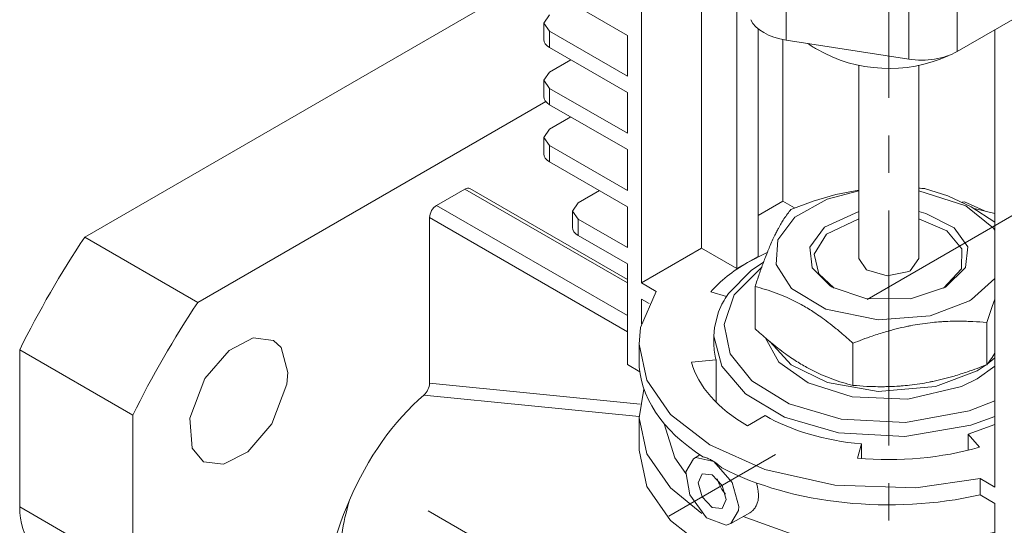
# Model space of a CAD drawing. Header units: millimetres. Extents: x 0 to 420, y 0 to 297.
# Tile 15 of 20: x 308 to 348, y 161 to 181. Entities that reach past the tile are written whole.
import ezdxf

# ---------------------------------------------------------------- set-up
doc = ezdxf.new("R2010")
doc.units = ezdxf.units.MM
doc.linetypes.add('K5LT_AXLED', pattern=[12, 7.5, -1.5, 1.5, -1.5])
doc.linetypes.add('K5LT_THIN', pattern=[0])
doc.layers.add('Системный слой (1)', color=7, linetype='Continuous', true_color=0x6c6c6c)

# ---------------------------------------------------------------- blocks, each defined once
blk = doc.blocks.new('U67')
at = {"layer": 'Системный слой (1)', "color": 7, "linetype": 'K5LT_THIN', "lineweight": 18, "true_color": 0xffffff}
for p, q in [((337.999, 162.569), (337.952, 162.734)), ((338.028, 162.409), (337.999, 162.569)), ((338.037, 162.252), (338.028, 162.409))]:
    blk.add_line(p, q, dxfattribs=at)
blk = doc.blocks.new('U69')
at = {"layer": 'Системный слой (1)', "color": 7, "linetype": 'K5LT_THIN', "lineweight": 18, "true_color": 0xffffff}
for p, q in [((329.675, 181.452), (329.441, 181.126)), ((329.441, 181.126), (329.675, 180.799))]:
    blk.add_line(p, q, dxfattribs=at)
blk = doc.blocks.new('U70')
at = {"layer": 'Системный слой (1)', "color": 7, "linetype": 'K5LT_THIN', "lineweight": 18, "true_color": 0xffffff}
for p, q in [((333.45, 166.487), (333.252, 165.344)), ((333.252, 165.344), (333.57, 163.899)), ((333.57, 163.899), (334.518, 162.533)), ((334.518, 162.533), (335.768, 161.515))]:
    blk.add_line(p, q, dxfattribs=at)
blk = doc.blocks.new('U74')
at = {"layer": 'Системный слой (1)', "color": 7, "linetype": 'K5LT_THIN', "lineweight": 18, "true_color": 0xffffff}
for p, q in [((337.418, 161.387), (339.715, 160.566)), ((339.715, 160.566), (342.571, 160.163)), ((345.689, 160.342), (347.494, 160.762)), ((342.571, 160.163), (345.689, 160.342))]:
    blk.add_line(p, q, dxfattribs=at)
blk = doc.blocks.new('U75')
at = {"layer": 'Системный слой (1)', "color": 7, "linetype": 'K5LT_THIN', "lineweight": 18, "true_color": 0xffffff}
for p, q in [((334.261, 165.102), (334.69, 163.743)), ((334.69, 163.743), (335.123, 163.114))]:
    blk.add_line(p, q, dxfattribs=at)
blk = doc.blocks.new('U77')
at = {"layer": 'Системный слой (1)', "color": 7, "linetype": 'K5LT_THIN', "lineweight": 18, "true_color": 0xffffff}
for p, q in [((346.28, 173.98), (346.186, 173.967)), ((347.083, 173.617), (346.28, 173.98))]:
    blk.add_line(p, q, dxfattribs=at)
blk = doc.blocks.new('U78')
at = {"layer": 'Системный слой (1)', "color": 7, "linetype": 'K5LT_THIN', "lineweight": 18, "true_color": 0xffffff}
for p, q in [((329.675, 176.88), (329.441, 176.553)), ((329.441, 176.553), (329.675, 176.227))]:
    blk.add_line(p, q, dxfattribs=at)
blk = doc.blocks.new('U83')
at = {"layer": 'Системный слой (1)', "color": 7, "linetype": 'K5LT_THIN', "lineweight": 18, "true_color": 0xffffff}
for p, q in [((330.818, 173.934), (330.584, 173.607)), ((330.584, 173.607), (330.818, 173.281))]:
    blk.add_line(p, q, dxfattribs=at)
blk = doc.blocks.new('U85')
at = {"layer": 'Системный слой (1)', "color": 7, "linetype": 'K5LT_THIN', "lineweight": 18, "true_color": 0xffffff}
for p, q in [((329.675, 179.166), (329.441, 178.84)), ((329.441, 178.84), (329.675, 178.513))]:
    blk.add_line(p, q, dxfattribs=at)
blk = doc.blocks.new('U87')
at = {"layer": 'Системный слой (1)', "color": 7, "linetype": 'K5LT_THIN', "lineweight": 18, "true_color": 0xffffff}
for p, q in [((335.781, 163.098), (335.615, 162.732)), ((336.181, 163.058), (335.781, 163.098)), ((336.581, 162.636), (336.181, 163.058)), ((335.615, 162.732), (335.781, 162.174)), ((336.746, 162.078), (336.581, 162.636)), ((335.781, 162.174), (336.181, 161.752)), ((336.581, 161.712), (336.746, 162.078)), ((336.181, 161.752), (336.581, 161.712))]:
    blk.add_line(p, q, dxfattribs=at)
blk = doc.blocks.new('U102')
at = {"layer": 'Системный слой (1)', "color": 7, "linetype": 'K5LT_THIN', "lineweight": 18, "true_color": 0xffffff}
for p, q in [((336.381, 162.901), (336.457, 162.678)), ((336.457, 162.678), (336.573, 162.467)), ((336.573, 162.467), (336.72, 162.289))]:
    blk.add_line(p, q, dxfattribs=at)
blk = doc.blocks.new('U104')
at = {"layer": 'Системный слой (1)', "color": 7, "linetype": 'K5LT_THIN', "lineweight": 18, "true_color": 0xffffff}
for p, q in [((335.431, 163.704), (335.129, 163.173)), ((335.52, 163.745), (335.431, 163.704)), ((336.247, 163.589), (335.52, 163.745)), ((336.976, 162.756), (336.247, 163.589)), ((335.129, 163.173), (335.287, 162.261)), ((337.241, 161.793), (336.976, 162.756)), ((335.287, 162.261), (335.953, 161.34)), ((336.931, 161.106), (337.232, 161.637)), ((337.232, 161.637), (337.241, 161.793)), ((335.953, 161.34), (336.735, 161.041)), ((336.735, 161.041), (336.931, 161.106))]:
    blk.add_line(p, q, dxfattribs=at)
blk = doc.blocks.new('U107')
at = {"layer": 'Системный слой (1)', "color": 7, "linetype": 'K5LT_THIN', "lineweight": 18, "true_color": 0xffffff}
for p, q in [((333.942, 170.392), (333.318, 168.946)), ((333.318, 168.946), (333.252, 168.284)), ((333.252, 168.284), (333.57, 166.839)), ((333.57, 166.839), (334.518, 165.472)), ((334.518, 165.472), (336.092, 164.253)), ((336.092, 164.253), (338.292, 163.27)), ((338.292, 163.27), (341.092, 162.646)), ((344.329, 162.544), (346.904, 162.909)), ((341.092, 162.646), (344.329, 162.544))]:
    blk.add_line(p, q, dxfattribs=at)
blk = doc.blocks.new('U121')
at = {"layer": 'Системный слой (1)', "color": 7, "linetype": 'K5LT_THIN', "lineweight": 18, "true_color": 0xffffff}
for p, q in [((317.814, 168.531), (316.843, 168.036)), ((318.615, 168.431), (317.814, 168.531)), ((318.925, 168.147), (318.615, 168.431)), ((316.843, 168.036), (315.871, 166.909)), ((319.195, 167.149), (318.925, 168.147)), ((319.157, 166.682), (319.195, 167.149)), ((315.871, 166.909), (315.273, 165.33)), ((318.559, 165.103), (319.157, 166.682)), ((315.273, 165.33), (315.364, 164.128)), ((317.588, 163.976), (318.559, 165.103)), ((315.364, 164.128), (315.815, 163.581)), ((316.616, 163.481), (317.588, 163.976)), ((315.815, 163.581), (316.616, 163.481))]:
    blk.add_line(p, q, dxfattribs=at)
blk = doc.blocks.new('U122')
at = {"layer": 'Системный слой (1)', "color": 7, "linetype": 'K5LT_THIN', "lineweight": 18, "true_color": 0xffffff}
for p, q in [((338.298, 168.545), (338.852, 167.565)), ((338.852, 167.565), (340.019, 166.735)), ((346.787, 166.896), (347.494, 167.409)), ((340.019, 166.735), (341.781, 166.178)), ((346.154, 166.586), (346.787, 166.896)), ((344.018, 166.084), (346.154, 166.586)), ((341.781, 166.178), (344.018, 166.084))]:
    blk.add_line(p, q, dxfattribs=at)
blk = doc.blocks.new('U123')
at = {"layer": 'Системный слой (1)', "color": 7, "linetype": 'K5LT_THIN', "lineweight": 18, "true_color": 0xffffff}
for p, q in [((347.386, 167.755), (347.494, 167.922)), ((347.171, 167.464), (347.278, 167.603)), ((347.278, 167.603), (347.386, 167.755))]:
    blk.add_line(p, q, dxfattribs=at)
blk = doc.blocks.new('U128')
at = {"layer": 'Системный слой (1)', "color": 7, "linetype": 'K5LT_THIN', "lineweight": 18, "true_color": 0xffffff}
for p, q in [((342.052, 173.301), (340.762, 172.68)), ((345.572, 172.811), (344.452, 173.301)), ((340.762, 172.68), (340.267, 171.89)), ((346.179, 172.093), (345.572, 172.811)), ((340.267, 171.89), (340.444, 171.103)), ((346.162, 171.292), (346.179, 172.093)), ((340.444, 171.103), (341.062, 170.529)), ((345.441, 170.529), (346.162, 171.292))]:
    blk.add_line(p, q, dxfattribs=at)
blk = doc.blocks.new('U133')
at = {"layer": 'Системный слой (1)', "color": 7, "linetype": 'K5LT_THIN', "lineweight": 18, "true_color": 0xffffff}
for p, q in [((342.052, 171.713), (342.358, 171.251)), ((344.1, 171.223), (344.452, 171.713)), ((342.358, 171.251), (343.186, 171.021)), ((343.186, 171.021), (344.052, 171.197)), ((344.052, 171.197), (344.1, 171.223))]:
    blk.add_line(p, q, dxfattribs=at)
blk = doc.blocks.new('U135')
at = {"layer": 'Системный слой (1)', "color": 7, "linetype": 'K5LT_THIN', "lineweight": 18, "true_color": 0xffffff}
for p, q in [((344.686, 174.504), (345.608, 174.218)), ((345.608, 174.218), (346.55, 173.777)), ((346.55, 173.777), (347.494, 173.163))]:
    blk.add_line(p, q, dxfattribs=at)
blk = doc.blocks.new('U136')
at = {"layer": 'Системный слой (1)', "color": 7, "linetype": 'K5LT_THIN', "lineweight": 18, "true_color": 0xffffff}
for p, q in [((342.052, 173.589), (340.672, 172.97)), ((344.737, 173.513), (344.452, 173.589)), ((345.87, 172.938), (344.737, 173.513)), ((340.672, 172.97), (340.09, 172.162)), ((346.409, 172.176), (345.87, 172.938)), ((340.09, 172.162), (340.189, 171.341)), ((346.318, 171.347), (346.409, 172.176)), ((340.189, 171.341), (340.905, 170.62)), ((345.514, 170.57), (346.318, 171.347)), ((340.905, 170.62), (340.989, 170.57)), ((340.989, 170.57), (342.335, 170.106)), ((344.124, 170.099), (345.514, 170.57)), ((342.335, 170.106), (344.124, 170.099))]:
    blk.add_line(p, q, dxfattribs=at)
blk = doc.blocks.new('U138')
at = {"layer": 'Системный слой (1)', "color": 7, "linetype": 'K5LT_THIN', "lineweight": 18, "true_color": 0xffffff}
for p, q in [((336.252, 168.284), (336.252, 168.61)), ((336.252, 130.072), (336.252, 139.721))]:
    blk.add_line(p, q, dxfattribs=at)
blk = doc.blocks.new('U140')
at = {"layer": 'Системный слой (1)', "color": 7, "linetype": 'K5LT_THIN', "lineweight": 18, "true_color": 0xffffff}
for p, q in [((338.489, 168.384), (339.342, 167.464)), ((347.184, 167.481), (347.494, 167.736)), ((339.342, 167.464), (340.802, 166.747)), ((345.125, 166.587), (346.787, 167.222)), ((346.787, 167.222), (347.149, 167.455)), ((340.802, 166.747), (342.827, 166.387)), ((342.827, 166.387), (345.125, 166.587))]:
    blk.add_line(p, q, dxfattribs=at)
blk = doc.blocks.new('U141')
at = {"layer": 'Системный слой (1)', "color": 7, "linetype": 'K5LT_THIN', "lineweight": 18, "true_color": 0xffffff}
for p, q in [((340.225, 174.002), (341.133, 174.264)), ((341.133, 174.264), (342.052, 174.447)), ((339.332, 173.676), (340.225, 174.002))]:
    blk.add_line(p, q, dxfattribs=at)
blk.add_arc((343.414, 160.277), 14.284, 84.8902, 85.8341, dxfattribs=at)
blk = doc.blocks.new('U142')
at = {"layer": 'Системный слой (1)', "color": 7, "linetype": 'K5LT_THIN', "lineweight": 18, "true_color": 0xffffff}
for p, q in [((340.778, 174.088), (342.052, 174.416)), ((344.452, 174.416), (346.338, 173.814)), ((339.487, 173.362), (340.778, 174.088)), ((346.338, 173.814), (347.437, 172.921)), ((338.804, 172.456), (339.487, 173.362)), ((347.437, 172.921), (347.494, 172.841)), ((338.746, 171.472), (338.804, 172.456)), ((339.359, 170.505), (338.746, 171.472)), ((347.494, 170.911), (346.561, 170.065)), ((340.733, 169.682), (339.359, 170.505)), ((346.476, 170.015), (344.904, 169.423)), ((346.561, 170.065), (346.476, 170.015)), ((342.822, 169.255), (340.733, 169.682)), ((344.904, 169.423), (342.822, 169.255))]:
    blk.add_line(p, q, dxfattribs=at)
blk = doc.blocks.new('U144')
at = {"layer": 'Системный слой (1)', "color": 7, "linetype": 'K5LT_THIN', "lineweight": 18, "true_color": 0xffffff}
for p, q in [((347.494, 170.086), (347.386, 169.785)), ((347.278, 169.472), (347.171, 169.15)), ((347.386, 169.785), (347.278, 169.472))]:
    blk.add_line(p, q, dxfattribs=at)
blk = doc.blocks.new('U163')
at = {"layer": 'Системный слой (1)', "color": 7, "linetype": 'K5LT_THIN', "lineweight": 18, "true_color": 0xffffff}
for p, q in [((338.237, 171.563), (337.745, 171.227)), ((337.745, 171.227), (336.837, 170.308)), ((336.837, 170.308), (336.755, 170.195)), ((336.573, 169.886), (336.435, 169.58)), ((336.655, 170.035), (336.573, 169.886)), ((336.7, 170.109), (336.655, 170.035)), ((336.723, 170.145), (336.7, 170.109)), ((336.735, 170.164), (336.723, 170.145)), ((336.741, 170.173), (336.735, 170.164)), ((336.744, 170.177), (336.741, 170.173)), ((336.745, 170.18), (336.744, 170.177)), ((336.747, 170.182), (336.745, 170.18)), ((336.748, 170.183), (336.747, 170.182)), ((336.749, 170.185), (336.748, 170.184)), ((336.748, 170.184), (336.748, 170.183)), ((336.75, 170.187), (336.749, 170.186)), ((336.749, 170.186), (336.749, 170.186)), ((336.749, 170.186), (336.749, 170.185)), ((336.749, 170.185), (336.749, 170.185)), ((336.752, 170.19), (336.75, 170.188)), ((336.75, 170.188), (336.75, 170.187)), ((336.755, 170.195), (336.752, 170.19)), ((336.435, 169.58), (336.273, 168.947)), ((336.273, 168.947), (336.252, 168.61))]:
    blk.add_line(p, q, dxfattribs=at)
blk = doc.blocks.new('U164')
at = {"layer": 'Системный слой (1)', "color": 7, "linetype": 'K5LT_THIN', "lineweight": 18, "true_color": 0xffffff}
for p, q in [((338.164, 171.365), (337.06, 170.257)), ((337.06, 170.257), (336.656, 169.073)), ((336.656, 169.073), (336.901, 167.9)), ((336.901, 167.9), (337.771, 166.814)), ((337.771, 166.814), (339.259, 165.903)), ((346.471, 165.611), (347.494, 166.018)), ((339.259, 165.903), (341.348, 165.288)), ((343.923, 165.146), (346.471, 165.611)), ((341.348, 165.288), (343.923, 165.146))]:
    blk.add_line(p, q, dxfattribs=at)
blk = doc.blocks.new('U178')
at = {"layer": 'Системный слой (1)', "color": 7, "linetype": 'K5LT_THIN', "lineweight": 18, "true_color": 0xffffff}
for p, q in [((333.252, 164.038), (333.57, 162.593)), ((333.57, 162.593), (334.518, 161.226)), ((334.518, 161.226), (336.092, 160.007)), ((336.092, 160.007), (338.292, 159.025)), ((338.292, 159.025), (341.092, 158.401)), ((347.502, 158.812), (347.688, 158.864)), ((344.329, 158.298), (347.502, 158.812)), ((341.092, 158.401), (344.329, 158.298))]:
    blk.add_line(p, q, dxfattribs=at)
blk = doc.blocks.new('U187')
at = {"layer": 'Системный слой (1)', "color": 7, "linetype": 'K5LT_THIN', "lineweight": 18, "true_color": 0xffffff}
for p, q in [((336.252, 168.61), (336.569, 167.407)), ((336.569, 167.407), (337.512, 166.297)), ((337.512, 166.297), (339.072, 165.368)), ((339.072, 165.368), (341.237, 164.74)), ((346.529, 165.039), (347.494, 165.396)), ((343.888, 164.586), (346.529, 165.039)), ((341.237, 164.74), (343.888, 164.586))]:
    blk.add_line(p, q, dxfattribs=at)

msp = doc.modelspace()

# ---------------------------------------------------------------- linework, layer by layer
at = {"layer": 'Системный слой (1)', "color": 7, "linetype": 'K5LT_THIN', "lineweight": 18, "true_color": 0xffffff}
for p, q in [((333.3521, 188.3696), (333.3521, 170.7333)), ((335.7563, 172.1213), (335.7563, 186.9815)), ((339.1414, 183.3838), (339.1414, 180.4444)), ((311.0656, 172.5631), (329.4408, 183.172)), ((345.9808, 182.9234), (345.9808, 179.984)), ((344.0489, 182.6246), (344.0489, 179.6852)), ((332.7864, 180.6359), (329.6752, 182.4322)), ((337.1705, 182.4603), (337.1705, 171.3048)), ((349.5734, 182.0582), (345.9808, 179.984)), ((329.4408, 180.4726), (329.4408, 181.1258)), ((329.6752, 180.7992), (332.7864, 179.0029)), ((329.6752, 180.146), (329.6752, 180.7992)), ((332.7864, 179.0029), (332.7864, 180.6359)), ((338.019, 180.8988), (338.019, 171.7947)), ((347.4942, 180.8578), (347.4942, 162.5683)), ((332.7864, 178.3497), (329.6752, 180.146)), ((339.009, 180.4677), (339.009, 173.9992)), ((344.0489, 179.6852), (339.1414, 180.4444)), ((330.5237, 179.6561), (329.6752, 179.1662)), ((342.0516, 171.7131), (342.0516, 179.4358)), ((344.4516, 171.7131), (344.4516, 179.4358)), ((329.4408, 178.1864), (329.4408, 178.8396)), ((329.6752, 178.513), (332.7864, 176.7167)), ((329.6752, 177.8598), (329.6752, 178.513)), ((332.7864, 176.7167), (332.7864, 178.3497)), ((315.5911, 169.9503), (329.5166, 177.9902)), ((332.7864, 176.0635), (329.6752, 177.8598)), ((330.5237, 177.3699), (329.6752, 176.88)), ((329.4408, 175.9002), (329.4408, 176.5534)), ((329.6752, 176.2268), (332.7864, 174.4305)), ((329.6752, 175.5736), (329.6752, 176.2268)), ((332.7864, 174.4305), (332.7864, 176.0635)), ((332.7864, 173.7773), (329.6752, 175.5736)), ((325.1497, 173.8359), (326.281, 174.4891)), ((332.7864, 170.7333), (326.281, 174.4891)), ((332.7864, 170.8685), (326.481, 174.509)), ((331.6668, 174.4237), (330.8182, 173.9339)), ((332.7864, 169.4269), (325.1497, 173.8359)), ((338.019, 173.4277), (339.009, 173.9992)), ((339.009, 173.9992), (339.4731, 173.7313)), ((330.5839, 172.9541), (330.5839, 173.6073)), ((332.7864, 172.1443), (332.7864, 173.7773)), ((347.4942, 173.5119), (346.668, 173.7099)), ((332.7864, 168.7737), (324.8668, 173.346)), ((324.8668, 166.7233), (324.8668, 173.346)), ((330.8182, 173.2807), (332.7864, 172.1443)), ((330.8182, 172.6275), (330.8182, 173.2807)), ((332.7864, 171.4911), (330.8182, 172.6275)), ((311.0656, 172.5631), (315.5911, 169.9503)), ((333.3521, 170.7333), (335.7563, 172.1213)), ((337.1705, 171.3048), (335.7563, 172.1213)), ((338.3868, 171.9504), (337.5947, 171.5498)), ((332.7864, 167.4673), (332.7864, 171.4911)), ((337.5947, 171.5498), (337.1705, 171.3048)), ((338.019, 171.7947), (337.5947, 171.5498)), ((333.3521, 170.7333), (333.9424, 170.3924)), ((336.1236, 170.3807), (336.7552, 170.1948)), ((337.8979, 168.8985), (337.8979, 170.5849)), ((333.6543, 169.9056), (333.3521, 170.0801)), ((333.3521, 170.0801), (333.3521, 169.1003)), ((347.1708, 167.464), (347.1708, 169.1504)), ((341.8171, 166.6358), (341.8171, 168.3222)), ((308.4619, 161.7789), (308.4619, 168.0534)), ((308.4619, 168.0534), (312.9874, 165.4406)), ((333.2516, 167.6306), (333.2516, 168.2838)), ((336.3378, 167.6515), (335.3501, 167.5612)), ((336.3378, 165.96), (336.3378, 167.6515)), ((333.2819, 167.1812), (332.7864, 167.4673)), ((324.8668, 166.7233), (333.2961, 165.8883)), ((324.6451, 166.2502), (333.252, 165.3976)), ((312.9874, 159.1662), (312.9874, 165.4406)), ((333.2516, 164.038), (333.2516, 165.3444)), ((337.5947, 165.0178), (338.3019, 165.426)), ((346.4295, 164.6828), (347.4942, 165.0692)), ((346.8835, 164.1684), (346.4295, 164.6828)), ((346.4295, 164.045), (346.4295, 164.6828)), ((342.1566, 164.2921), (342.0001, 163.7218)), ((342.1566, 163.7084), (342.1566, 164.2921)), ((335.6889, 163.8532), (335.4305, 163.704)), ((347.4942, 162.5683), (346.9039, 162.9091)), ((346.9039, 162.2559), (346.9039, 162.9091)), ((346.9039, 162.2559), (347.4942, 161.9151)), ((308.4619, 161.7789), (312.9874, 159.1662)), ((347.4942, 161.9151), (347.4942, 159.6289)), ((337.682, 161.5398), (336.9305, 161.1059))]:
    msp.add_line(p, q, dxfattribs=at)
at = {"layer": 'Системный слой (1)', "color": 30, "linetype": 'K5LT_AXLED', "lineweight": 18, "true_color": 0xff8000}
for p, q in [((343.2516, 185.6339), (343.2516, 169.4132)), ((348.5192, 173.6112), (342.3857, 170.07)), ((343.2516, 171.7267), (343.2516, 128.0717)), ((338.7087, 163.8646), (334.4485, 161.405)), ((324.8189, 161.6162), (367.6111, 136.9101))]:
    msp.add_line(p, q, dxfattribs=at)
at = {"layer": 'Системный слой (1)', "color": 7, "linetype": 'K5LT_THIN', "lineweight": 18, "true_color": 0xffffff}
for start, end in [(235.7277, 240.00163), (240.00163, 294.33118)]:
    msp.add_arc((343.2516, 185.0772), 5.7676, start, end, dxfattribs=at)
for centre, major_axis, ratio, start_param, end_param in [((339.659, 181.5597), (2, 0), 0.5773503, 3.403392, 4.4505896), ((330.2408, 180.4726), (-0.8, 0), 0.5773503, 0, 0.7853982), ((344.5666, 180.8005), (2, 0), 0.5773503, 4.4505896, 5.4977871), ((330.2408, 178.1864), (-0.8, 0), 0.5773503, 0, 0.7853982), ((330.2408, 175.9002), (-0.8, 0), 0.5773503, 0, 0.7853982), ((326.281, 174.1625), (0.2, 0.3464), 0.5773503, 0, 0.7853982), ((325.1497, 173.5093), (-0.2, -0.3464), 0.5773503, 3.9269908, 5.4977871), ((331.3839, 172.9541), (-0.8, 0), 0.5773503, 0, 0.7853982), ((321.1899, 163.7114), (-11.5, -19.9186), 0.5773503, 4.5989417, 4.8258362), ((343.2516, 168.2838), (-8, 0), 0.5773503, 5.4977871, 5.8119464), ((325.7154, 161.0986), (-11.5, -19.9186), 0.5773503, 4.5989417, 4.8258362), ((343.2516, 168.2838), (-7, 0), 0.5773503, 0, 0.1570796), ((343.2516, 167.6306), (-10, 0), 0.5773503, 0, 0.7315205), ((343.2516, 168.2838), (-8, 0), 0.5773503, 0.1570796, 0.7853982), ((324.584, 166.56), (0.1837, 0.3749), 0.5737629, 4.0663258, 5.4191848), ((325.7154, 160.828), (3.2144, 6.5602), 0.5737629, 0.9247331, 1.6655341), ((343.2516, 168.2838), (-7, 0), 0.5773503, 0.7853982, 1.4137167), ((343.2516, 168.2838), (8, 0), 0.5773503, 4.5553093, 5.1836279), ((343.2516, 167.6306), (10, 0), 0.5773503, 3.9808685, 5.0862703), ((325.7154, 161.0986), (-3.5, -6.0622), 0.5773503, 4.8857291, 6.2831853), ((326.281, 160.772), (-2.1696, -6.7459), 0.6754613, 4.7410595, 4.9416006), ((311.2904, 163.4119), (-2, -3.4641), 0.5773503, 5.4977871, 6.0834727)]:
    msp.add_ellipse(centre, major_axis=major_axis, ratio=ratio, start_param=start_param, end_param=end_param, dxfattribs=at)
for points, knots in [([(337.8979, 170.5849), (337.9536, 170.7558), (338.0353, 170.9996), (338.1743, 171.3954), (338.2901, 171.7082), (338.4105, 172.0111), (338.5107, 172.25), (338.6114, 172.4751), (338.6951, 172.6492), (338.7673, 172.7922), (338.8441, 172.9378), (338.9446, 173.1149), (339.1127, 173.386), (339.2413, 173.5625), (339.3324, 173.6759)], [0, 0, 0, 0, 1.7929207, 2.6068945, 4.3966445, 5.4235888, 6.3505892, 7.4998304, 8.5331874, 8.9347975, 9.734458, 10.9154083, 12.0633878, 15, 15, 15, 15]), ([(341.8171, 168.3222), (341.6553, 168.4695), (341.4322, 168.6659), (341.1, 168.9412), (340.8335, 169.1513), (340.5398, 169.3668), (340.2783, 169.5453), (340.0368, 169.6987), (339.809, 169.8331), (339.6214, 169.9354), (339.4067, 170.0456), (339.1245, 170.1789), (338.5938, 170.3933), (338.1745, 170.5174), (337.8979, 170.5849)], [0, 0, 0, 0, 1.9050228, 2.6068945, 3.8443326, 4.9685438, 5.9570695, 6.8132993, 7.7014294, 8.5331874, 8.9347975, 10.1327761, 11.7385471, 15, 15, 15, 15]), ([(347.1708, 169.1504), (346.9881, 169.1667), (346.7183, 169.1858), (346.3283, 169.2008), (346.0594, 169.2042), (345.7428, 169.2003), (345.4899, 169.1902), (345.1887, 169.1697), (344.8836, 169.1411), (344.5079, 169.0913), (344.1957, 169.0368), (343.8784, 168.9728), (343.5454, 168.8957), (343.0813, 168.7687), (342.5034, 168.5847), (342.0704, 168.4232), (341.8171, 168.3222)], [0, 0, 0, 0, 1.7848048, 2.6182702, 3.7531846, 4.3569103, 5.6310164, 6.146734, 7.1973345, 8.4998078, 9.6709457, 10.1261038, 11.4820035, 12.8086149, 14.5218718, 17, 17, 17, 17]), ([(337.8979, 168.8985), (338.0597, 168.7512), (338.2828, 168.5548), (338.615, 168.2796), (338.8815, 168.0695), (339.1751, 167.8539), (339.4367, 167.6755), (339.6781, 167.5221), (339.906, 167.3876), (340.0936, 167.2854), (340.3082, 167.1752), (340.5905, 167.0418), (341.1212, 166.8275), (341.5405, 166.7033), (341.8171, 166.6358)], [0, 0, 0, 0, 1.9050228, 2.6068945, 3.8443326, 4.9685438, 5.9570695, 6.8132993, 7.7014294, 8.5331874, 8.9347975, 10.1327761, 11.7385471, 15, 15, 15, 15]), ([(341.8171, 166.6358), (341.9998, 166.6195), (342.2696, 166.6004), (342.6595, 166.5854), (342.9285, 166.582), (343.2451, 166.5859), (343.498, 166.596), (343.7991, 166.6165), (344.1042, 166.6451), (344.4799, 166.6949), (344.7921, 166.7494), (345.1095, 166.8134), (345.4425, 166.8905), (345.9065, 167.0175), (346.4845, 167.2015), (346.9175, 167.363), (347.1708, 167.464)], [0, 0, 0, 0, 1.7848048, 2.6182702, 3.7531846, 4.3569103, 5.6310164, 6.146734, 7.1973345, 8.4998078, 9.6709457, 10.1261038, 11.4820035, 12.8086149, 14.5218718, 17, 17, 17, 17]), ([(336.5716, 163.3342), (336.5283, 163.3749), (336.4456, 163.4472), (336.3134, 163.5475), (336.1792, 163.6336), (336.0266, 163.7114), (335.9039, 163.7545), (335.8301, 163.7704), (335.81, 163.7739)], [0, 0, 0, 0, 1.5367563, 2.8709244, 4.5112298, 6.1492464, 8.2089495, 9, 9, 9, 9]), ([(337.682, 161.5398), (337.7102, 161.5561), (337.7532, 161.5856), (337.8096, 161.6356), (337.8553, 161.6849), (337.8993, 161.7439), (337.9388, 161.8105), (337.9719, 161.8825), (337.9975, 161.9567), (338.016, 162.0301), (338.0325, 162.1266), (338.0373, 162.2013), (338.0373, 162.2523)], [0, 0, 0, 0, 1.6695746, 2.6713644, 3.833523, 5.0446824, 6.3082206, 7.5733079, 8.7701153, 9.8950158, 10.9393362, 13, 13, 13, 13])]:
    msp.add_open_spline(points, degree=3, knots=knots, dxfattribs=at)

# ---------------------------------------------------------------- block references
at = {"layer": 'Системный слой (1)'}
for name in ['U69', 'U85', 'U78', 'U142', 'U141', 'U135', 'U83', 'U77', 'U136', 'U128', 'U163', 'U133', 'U164', 'U107', 'U144', 'U121', 'U138', 'U187', 'U122', 'U140', 'U123', 'U70', 'U75', 'U178', 'U104', 'U87', 'U102', 'U67', 'U74']:
    msp.add_blockref(name, (0, 0), dxfattribs=at)

doc.saveas('drawing.dxf')
